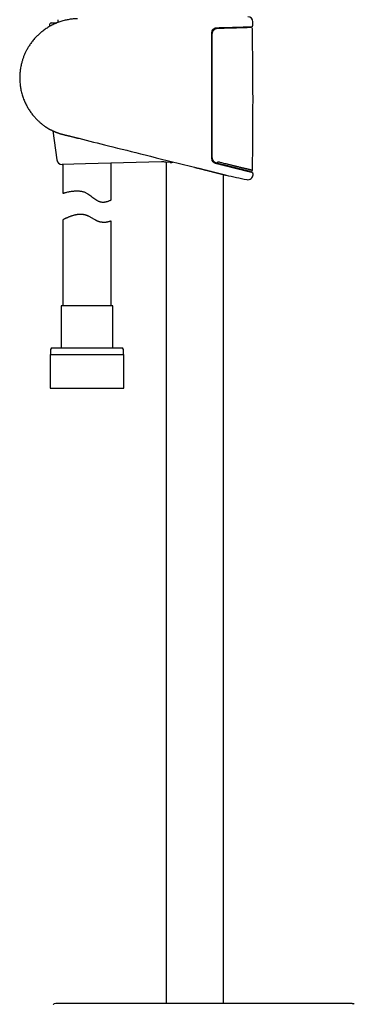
# Model space of a CAD drawing. Header units: millimetres. Extents: x 8 to 795, y 12 to 1770.
# Tile 60 of 136: x 90 to 194, y 1139 to 1445. Entities that reach past the tile are written whole.
import ezdxf

# ---------------------------------------------------------------- set-up
doc = ezdxf.new("R2010")
doc.units = ezdxf.units.MM

msp = doc.modelspace()

# ---------------------------------------------------------------- linework, layer by layer
at = {"color": 7, "linetype": 'Continuous', "lineweight": 30}
for p, q in [((102.05, 1444.65), (102.05, 1443.74)), ((99.52, 1443.13), (99.55, 1442.55)), ((100.02, 1443.65), (101.81, 1443.65)), ((153.55, 1442.06), (153.55, 1442.2)), ((162.68, 1442.98), (162.66, 1444)), ((149.85, 1415.27), (150.05, 1415.29)), ((150.05, 1413.28), (149.85, 1413.25)), ((100.51, 1410.14), (101.78, 1401.07)), ((150.05, 1406.22), (149.85, 1406.19)), ((110.65, 1399.87), (103.4, 1399.69)), ((103.65, 1399.69), (103.65, 1390.7)), ((134.31, 1400.46), (110.65, 1399.87)), ((118.65, 1388.67), (118.65, 1400.07)), ((136.95, 1400.25), (135.7, 1400.39)), ((135.75, 1400.39), (135.75, 1138.91)), ((153.55, 1138.91), (153.55, 1396.54)), ((103.65, 1382.45), (103.65, 1355.77)), ((118.65, 1355.77), (118.65, 1382.08)), ((103.1, 1355.77), (103.1, 1342.65)), ((119.2, 1355.77), (103.1, 1355.77)), ((119.2, 1342.65), (119.2, 1355.77)), ((99.67, 1340.65), (99.67, 1330.15)), ((99.67, 1340.65), (122.62, 1340.65)), ((99.85, 1342.15), (99.85, 1340.65)), ((100.35, 1342.65), (121.95, 1342.65)), ((122.45, 1340.65), (122.45, 1342.15)), ((122.62, 1330.15), (122.62, 1340.65)), ((99.67, 1330.15), (122.62, 1330.15)), ((193.08, 1138.91), (192.85, 1138.91)), ((193.2, 1138.91), (193.08, 1138.91))]:
    msp.add_line(p, q, dxfattribs=at)
at = {"color": 7, "linetype": 'Continuous', "lineweight": 30, "flags": 128}
for points in [[(151.44, 1400.05), (151.47, 1400.05), (151.5, 1400.06), (151.52, 1400.08), (151.55, 1400.1), (151.58, 1400.14), (151.61, 1400.18), (151.64, 1400.23), (151.67, 1400.28), (151.69, 1400.34), (151.72, 1400.4), (151.74, 1400.46), (151.75, 1400.53)], [(162.69, 1396.49), (162.69, 1396.52), (162.69, 1396.54), (162.69, 1396.57), (162.69, 1396.59), (162.69, 1396.62), (162.69, 1396.64), (162.69, 1396.67), (162.69, 1396.69)], [(103.65, 1390.7), (103.66, 1390.71), (103.7, 1390.72), (103.75, 1390.73), (103.82, 1390.75), (103.91, 1390.78), (104.05, 1390.82), (104.21, 1390.86), (104.36, 1390.9), (104.53, 1390.95), (104.72, 1390.99), (104.92, 1391.04), (105.19, 1391.11), (105.48, 1391.17), (105.74, 1391.22), (106.02, 1391.28), (106.31, 1391.32), (106.62, 1391.37), (107.01, 1391.41), (107.22, 1391.43), (107.42, 1391.45), (107.78, 1391.46), (108.16, 1391.46), (108.56, 1391.44), (108.76, 1391.42), (108.97, 1391.4), (109.18, 1391.37), (109.39, 1391.33), (109.6, 1391.29), (109.81, 1391.24), (110.02, 1391.18), (110.22, 1391.11), (110.43, 1391.04), (110.63, 1390.95), (110.83, 1390.86), (111.03, 1390.76), (111.22, 1390.66), (111.42, 1390.54), (111.73, 1390.33), (112.04, 1390.11), (112.35, 1389.88), (112.65, 1389.65), (112.95, 1389.42), (113.25, 1389.18), (113.56, 1388.96), (113.86, 1388.74), (114.17, 1388.55), (114.32, 1388.46), (114.48, 1388.38), (114.64, 1388.3), (114.8, 1388.23), (114.96, 1388.17), (115.12, 1388.12), (115.28, 1388.07), (115.44, 1388.04), (115.59, 1388.01), (115.75, 1387.99), (115.9, 1387.98), (116.05, 1387.97), (116.34, 1387.97), (116.53, 1387.99), (116.72, 1388.01), (116.9, 1388.04), (117.07, 1388.07), (117.23, 1388.11), (117.39, 1388.15), (117.53, 1388.19), (117.67, 1388.24), (117.81, 1388.29), (117.93, 1388.34), (118.13, 1388.42), (118.22, 1388.45), (118.3, 1388.49), (118.4, 1388.54), (118.48, 1388.58), (118.55, 1388.62), (118.61, 1388.64), (118.64, 1388.66), (118.65, 1388.67), (118.65, 1388.67)]]:
    msp.add_lwpolyline(points, dxfattribs=at)
at = {"color": 7, "linetype": 'Continuous', "lineweight": 30}
for centre, radius, start, end in [((161.06, 1443.97), 1.6, 1.1109, 90.0371), ((100.02, 1443.15), 0.5, 90, 182.4813), ((162, 1441.82), 0.5, 1.0123, 90), ((162.18, 1442.97), 0.5, 272.2396, 1.0644), ((-1097.25, 1419.57), 1259.94, 359.01469, 1.01227), ((98.95, 1411.53), 0.5, 237.1611, 238.5269), ((103.36, 1401.29), 1.6, 187.9486, 271.4231), ((134.56, 1390.46), 10, 83.4619, 91.4231), ((154.42, 1396.84), 0.5, 256.0111, 257.1897), ((243.55, 1793.73), 407.28, 257.3436, 258.2718), ((161.09, 1396.52), 1.6, 258.2715, 358.952), ((162.01, 1397.91), 0.5, 257.9605, 359.0694), ((162.19, 1396.7), 0.5, 358.9676, 76.0038), ((100.35, 1342.15), 0.5, 90, 180), ((121.95, 1342.15), 0.5, 0, 90), ((101.85, 1134.91), 4, 89.8045, 102.4462), ((193.76, 1138.04), 0.8, 61.931, 77.5508)]:
    msp.add_arc(centre, radius, start, end, dxfattribs=at)
for points, knots in [([(108.24, 1444.96), (108.21, 1444.96), (107.96, 1444.96), (107.49, 1444.94), (106.84, 1444.89), (106.2, 1444.81), (105.58, 1444.72), (104.96, 1444.6), (104.33, 1444.46), (103.68, 1444.29), (103.01, 1444.09), (102.37, 1443.87), (101.74, 1443.63), (101.13, 1443.37), (100.52, 1443.08), (99.91, 1442.77), (99.31, 1442.42), (98.73, 1442.07), (98.17, 1441.7), (97.64, 1441.32), (97.15, 1440.93), (96.69, 1440.55), (96.26, 1440.17), (95.85, 1439.79), (95.46, 1439.4), (95.06, 1438.98), (94.66, 1438.52), (94.25, 1438.03), (93.87, 1437.54), (93.53, 1437.05), (93.21, 1436.58), (92.92, 1436.12), (92.65, 1435.66), (92.41, 1435.22), (92.18, 1434.78), (91.96, 1434.33), (91.76, 1433.87), (91.56, 1433.4), (91.39, 1432.94), (91.22, 1432.47), (91.07, 1432), (90.93, 1431.52), (90.78, 1430.98), (90.65, 1430.39), (90.52, 1429.74), (90.42, 1429.08), (90.34, 1428.42), (90.28, 1427.76), (90.25, 1427.09), (90.25, 1426.43), (90.26, 1425.76), (90.31, 1425.1), (90.37, 1424.43), (90.46, 1423.78), (90.58, 1423.09), (90.72, 1422.4), (90.9, 1421.69), (91.11, 1421), (91.34, 1420.33), (91.59, 1419.68), (91.85, 1419.07), (92.12, 1418.48), (92.41, 1417.92), (92.71, 1417.38), (93.02, 1416.86), (93.35, 1416.35), (93.69, 1415.85), (94.06, 1415.36), (94.43, 1414.89), (94.81, 1414.45), (95.2, 1414.02), (95.55, 1413.65), (95.87, 1413.34), (96.16, 1413.06), (96.47, 1412.78), (96.81, 1412.49), (97.17, 1412.19), (97.55, 1411.89), (97.96, 1411.59), (98.34, 1411.33), (98.58, 1411.17), (98.68, 1411.11)], [0, 0, 0, 0, 0.002026, 0.016101, 0.029989, 0.04369, 0.057205, 0.070534, 0.083676, 0.098772, 0.113614, 0.128203, 0.142537, 0.156618, 0.170447, 0.185634, 0.200503, 0.215054, 0.229287, 0.243201, 0.256797, 0.269324, 0.281569, 0.293531, 0.30521, 0.316607, 0.330703, 0.344342, 0.357522, 0.370244, 0.382508, 0.394106, 0.405262, 0.415975, 0.426247, 0.437383, 0.448056, 0.458687, 0.469319, 0.479953, 0.490588, 0.501224, 0.511862, 0.526046, 0.540231, 0.554418, 0.568607, 0.582798, 0.596992, 0.611189, 0.625388, 0.63959, 0.653793, 0.667998, 0.682205, 0.697997, 0.713553, 0.728872, 0.743955, 0.758801, 0.773411, 0.78697, 0.800317, 0.813454, 0.826379, 0.839094, 0.852348, 0.865366, 0.878147, 0.890692, 0.903, 0.915071, 0.923204, 0.931766, 0.940784, 0.950256, 0.960185, 0.970568, 0.981407, 0.992676, 1, 1, 1, 1]), ([(150, 1441.2), (149.99, 1441.19), (149.97, 1441.14), (149.93, 1441.05), (149.9, 1440.93), (149.87, 1440.8), (149.85, 1440.66), (149.85, 1440.57), (149.85, 1440.53)], [0, 0, 0, 0, 0.0477, 0.241432, 0.428223, 0.61501, 0.807507, 1, 1, 1, 1]), ([(150, 1441.21), (150.01, 1441.24), (150.04, 1441.3), (150.1, 1441.39), (150.16, 1441.48), (150.23, 1441.57), (150.3, 1441.65), (150.37, 1441.72), (150.45, 1441.79), (150.54, 1441.86), (150.63, 1441.92), (150.72, 1441.97), (150.82, 1442.02), (150.92, 1442.06), (151.03, 1442.1), (151.13, 1442.12), (151.24, 1442.14), (151.35, 1442.16), (151.42, 1442.16), (151.45, 1442.16)], [0, 0, 0, 0, 0.05155, 0.108209, 0.165283, 0.222522, 0.27962, 0.336272, 0.392896, 0.451114, 0.51013, 0.570019, 0.630594, 0.691641, 0.752926, 0.814203, 0.875597, 0.938124, 1, 1, 1, 1]), ([(150.05, 1440.2), (150.05, 1440.28), (150.06, 1440.42), (150.1, 1440.62), (150.15, 1440.81), (150.22, 1440.97), (150.29, 1441.11), (150.38, 1441.25), (150.49, 1441.4), (150.64, 1441.55), (150.8, 1441.68), (150.97, 1441.79), (151.15, 1441.88), (151.33, 1441.95), (151.51, 1441.99), (151.68, 1442.02), (151.79, 1442.02), (151.85, 1442.02)], [0, 0, 0, 0, 0.0814222, 0.1467518, 0.2122731, 0.2776092, 0.327392, 0.3771756, 0.45059, 0.5242561, 0.5976849, 0.6700595, 0.7426568, 0.8150432, 0.8766517, 0.9383881, 1, 1, 1, 1]), ([(151.45, 1442.16), (151.46, 1442.16), (151.58, 1442.16), (151.81, 1442.17), (152.14, 1442.17), (152.47, 1442.18), (152.8, 1442.19), (153.12, 1442.19), (153.44, 1442.2), (153.75, 1442.21), (154.06, 1442.22), (154.37, 1442.22), (154.67, 1442.23), (154.97, 1442.24), (155.26, 1442.24), (155.55, 1442.25), (155.84, 1442.26), (156.12, 1442.27), (156.39, 1442.28), (156.66, 1442.28), (156.92, 1442.29), (157.18, 1442.3), (157.44, 1442.31), (157.69, 1442.31), (157.93, 1442.32), (158.17, 1442.33), (158.4, 1442.34), (158.62, 1442.34), (158.84, 1442.35), (159.05, 1442.36), (159.26, 1442.36), (159.46, 1442.37), (159.65, 1442.38), (159.84, 1442.38), (160.02, 1442.39), (160.19, 1442.4), (160.36, 1442.4), (160.52, 1442.41), (160.67, 1442.41), (160.82, 1442.42), (160.96, 1442.42), (161.09, 1442.43), (161.21, 1442.43), (161.33, 1442.44), (161.44, 1442.44), (161.54, 1442.45), (161.64, 1442.45), (161.73, 1442.45), (161.81, 1442.46), (161.88, 1442.46), (161.95, 1442.46), (162, 1442.46), (162.06, 1442.47), (162.1, 1442.47), (162.14, 1442.47), (162.16, 1442.47), (162.18, 1442.47), (162.2, 1442.47), (162.2, 1442.47), (162.2, 1442.47), (162.2, 1442.47)], [0, 0, 0, 0, 0.000931, 0.018812, 0.036654, 0.054434, 0.072128, 0.089724, 0.107546, 0.12534, 0.143108, 0.16086, 0.17861, 0.196367, 0.21414, 0.231941, 0.249781, 0.267656, 0.28538, 0.30313, 0.320915, 0.338724, 0.356545, 0.374364, 0.392167, 0.409942, 0.427676, 0.445377, 0.463098, 0.480866, 0.498672, 0.516504, 0.534348, 0.552191, 0.570018, 0.587817, 0.605576, 0.623276, 0.640992, 0.658772, 0.67652, 0.694249, 0.71197, 0.729694, 0.74743, 0.765187, 0.782977, 0.800814, 0.818513, 0.836216, 0.853996, 0.871829, 0.889692, 0.907559, 0.925399, 0.943183, 0.960882, 0.978449, 0.992312, 1, 1, 1, 1]), ([(151.85, 1442.02), (152.06, 1442.03), (152.49, 1442.04), (153.12, 1442.05), (153.73, 1442.06), (154.33, 1442.08), (154.93, 1442.09), (155.51, 1442.11), (156.07, 1442.12), (156.6, 1442.14), (157.12, 1442.15), (157.61, 1442.17), (158.08, 1442.18), (158.53, 1442.2), (158.96, 1442.21), (159.37, 1442.22), (159.75, 1442.24), (160.09, 1442.25), (160.41, 1442.26), (160.7, 1442.27), (160.96, 1442.28), (161.2, 1442.29), (161.4, 1442.3), (161.58, 1442.3), (161.73, 1442.31), (161.84, 1442.31), (161.92, 1442.32), (161.97, 1442.32), (162, 1442.32), (162, 1442.32), (162, 1442.32)], [0, 0, 0, 0, 0.035795, 0.07162, 0.107445, 0.14324, 0.180042, 0.216878, 0.253713, 0.290516, 0.326869, 0.363254, 0.399639, 0.435992, 0.4734, 0.510842, 0.548284, 0.585692, 0.622054, 0.658448, 0.694842, 0.731204, 0.768622, 0.806073, 0.843525, 0.880942, 0.910698, 0.940471, 0.970244, 1, 1, 1, 1]), ([(153.55, 1442.06), (153.61, 1442.06), (153.87, 1442.07), (154.33, 1442.08), (154.93, 1442.09), (155.51, 1442.11), (156.07, 1442.12), (156.6, 1442.14), (157.12, 1442.15), (157.61, 1442.17), (158.08, 1442.18), (158.53, 1442.2), (158.96, 1442.21), (159.37, 1442.22), (159.75, 1442.24), (160.09, 1442.25), (160.41, 1442.26), (160.7, 1442.27), (160.96, 1442.28), (161.2, 1442.29), (161.4, 1442.3), (161.58, 1442.3), (161.73, 1442.31), (161.84, 1442.31), (161.92, 1442.32), (161.97, 1442.32), (162, 1442.32), (162, 1442.32), (162, 1442.32)], [0, 0, 0, 0, 0.011521, 0.051163, 0.091921, 0.132715, 0.173509, 0.214267, 0.254528, 0.294822, 0.335117, 0.375378, 0.416806, 0.458272, 0.499738, 0.541166, 0.581436, 0.621741, 0.662046, 0.702317, 0.743755, 0.785232, 0.826708, 0.868147, 0.9011, 0.934073, 0.967046, 1, 1, 1, 1]), ([(149.85, 1440.53), (149.85, 1439.13), (149.85, 1436.28), (149.85, 1431.99), (149.85, 1427.64), (149.85, 1423.3), (149.85, 1418.96), (149.85, 1414.61), (149.85, 1410.27), (149.85, 1405.92), (149.85, 1403.03), (149.85, 1401.58)], [0, 0, 0, 0, 0.107823, 0.219331, 0.330839, 0.442352, 0.553866, 0.665397, 0.776927, 0.888464, 1, 1, 1, 1]), ([(150.05, 1401.82), (150.05, 1403.21), (150.05, 1406.02), (150.05, 1410.26), (150.05, 1414.54), (150.05, 1418.82), (150.05, 1423.09), (150.05, 1427.37), (150.05, 1431.65), (150.05, 1435.93), (150.05, 1438.78), (150.05, 1440.2)], [0, 0, 0, 0, 0.108506, 0.219928, 0.33135, 0.442778, 0.554206, 0.665652, 0.777097, 0.888549, 1, 1, 1, 1]), ([(98.69, 1411.1), (98.69, 1411.1), (98.69, 1411.1), (98.7, 1411.1), (98.71, 1411.09), (98.73, 1411.08), (98.75, 1411.06), (98.78, 1411.04), (98.82, 1411.02), (98.87, 1410.99), (98.92, 1410.96), (98.98, 1410.93), (99.05, 1410.89), (99.12, 1410.85), (99.2, 1410.81), (99.28, 1410.76), (99.38, 1410.71), (99.48, 1410.65), (99.58, 1410.6), (99.7, 1410.54), (99.82, 1410.47), (99.95, 1410.41), (100.08, 1410.34), (100.22, 1410.27), (100.37, 1410.2), (100.53, 1410.13), (100.69, 1410.05), (100.86, 1409.98), (101.03, 1409.9), (101.21, 1409.83), (101.4, 1409.75), (101.59, 1409.67), (101.79, 1409.6), (102, 1409.52), (102.21, 1409.44), (102.42, 1409.37), (102.64, 1409.3), (102.86, 1409.23), (103.09, 1409.16), (103.31, 1409.09), (103.55, 1409.03), (103.79, 1408.96), (104.04, 1408.9), (104.29, 1408.84), (104.54, 1408.78), (104.8, 1408.72), (105.06, 1408.65), (105.32, 1408.59), (105.56, 1408.54), (105.81, 1408.48), (106.07, 1408.41), (106.34, 1408.35), (106.6, 1408.28), (106.87, 1408.22), (107.14, 1408.15), (107.41, 1408.09), (107.68, 1408.02), (107.95, 1407.95), (108.22, 1407.88), (108.44, 1407.83), (108.57, 1407.8), (108.6, 1407.79)], [0, 0, 0, 0, 0.00845, 0.020922, 0.036914, 0.052868, 0.068833, 0.08483, 0.100882, 0.117011, 0.13324, 0.149591, 0.166084, 0.182096, 0.19841, 0.21492, 0.231603, 0.248438, 0.265405, 0.282483, 0.299649, 0.316883, 0.334015, 0.351495, 0.369125, 0.386878, 0.404725, 0.422632, 0.440568, 0.458489, 0.47636, 0.494239, 0.512308, 0.530398, 0.548486, 0.566546, 0.58456, 0.602509, 0.620376, 0.638172, 0.655055, 0.673303, 0.691617, 0.709965, 0.728291, 0.746554, 0.764716, 0.782746, 0.798843, 0.815868, 0.833469, 0.851122, 0.868815, 0.886534, 0.904265, 0.921992, 0.939697, 0.957376, 0.975011, 0.992699, 1, 1, 1, 1]), ([(108.6, 1407.79), (111.66, 1407.02), (118.52, 1405.3), (129.94, 1402.44), (138.86, 1400.21), (143.97, 1398.93), (144.53, 1398.79)], [0, 0, 0, 0, 0.255324, 0.572861, 0.9536, 1, 1, 1, 1]), ([(149.85, 1401.58), (149.85, 1401.54), (149.85, 1401.46), (149.86, 1401.35), (149.89, 1401.23), (149.92, 1401.11), (149.95, 1401.02), (149.97, 1400.96), (149.98, 1400.95)], [0, 0, 0, 0, 0.178555, 0.357113, 0.539914, 0.722718, 0.939835, 1, 1, 1, 1]), ([(151.44, 1400.05), (151.36, 1400.07), (151.22, 1400.11), (151.01, 1400.21), (150.82, 1400.33), (150.64, 1400.47), (150.48, 1400.64), (150.35, 1400.81), (150.25, 1400.99), (150.17, 1401.17), (150.1, 1401.37), (150.06, 1401.59), (150.05, 1401.74), (150.05, 1401.82)], [0, 0, 0, 0, 0.098781, 0.19324, 0.288046, 0.382483, 0.476758, 0.571026, 0.65049, 0.730188, 0.809642, 0.904823, 1, 1, 1, 1]), ([(136.95, 1400.25), (136.98, 1400.25), (137.04, 1400.24), (137.14, 1400.24), (137.23, 1400.25), (137.33, 1400.26), (137.42, 1400.29), (137.52, 1400.32), (137.62, 1400.35), (137.71, 1400.4), (137.78, 1400.44), (137.82, 1400.46), (137.83, 1400.47)], [0, 0, 0, 0, 0.101453, 0.205172, 0.309701, 0.415246, 0.521984, 0.630045, 0.739501, 0.850351, 0.962511, 1, 1, 1, 1]), ([(144.53, 1398.79), (144.59, 1398.78), (144.74, 1398.74), (144.94, 1398.69), (145.08, 1398.66), (145.13, 1398.64)], [0, 0, 0, 0, 0.29493, 0.751481, 1, 1, 1, 1]), ([(145.13, 1398.64), (145.18, 1398.63), (145.33, 1398.59), (145.57, 1398.53), (145.84, 1398.46), (146.11, 1398.4), (146.38, 1398.33), (146.65, 1398.26), (146.91, 1398.2), (147.17, 1398.13), (147.43, 1398.07), (147.69, 1398), (147.95, 1397.94), (148.21, 1397.87), (148.46, 1397.81), (148.71, 1397.75), (148.96, 1397.69), (149.2, 1397.62), (149.44, 1397.56), (149.67, 1397.51), (149.9, 1397.45), (150.12, 1397.39), (150.34, 1397.34), (150.56, 1397.28), (150.77, 1397.23), (150.98, 1397.18), (151.18, 1397.13), (151.38, 1397.08), (151.57, 1397.03), (151.75, 1396.99), (151.93, 1396.94), (152.11, 1396.9), (152.27, 1396.86), (152.44, 1396.82), (152.59, 1396.78), (152.74, 1396.74), (152.88, 1396.7), (153.02, 1396.67), (153.15, 1396.64), (153.28, 1396.61), (153.39, 1396.58), (153.51, 1396.55), (153.61, 1396.52), (153.7, 1396.5), (153.79, 1396.48), (153.88, 1396.46), (153.95, 1396.44), (154.02, 1396.42), (154.08, 1396.41), (154.13, 1396.39), (154.18, 1396.38), (154.22, 1396.37), (154.25, 1396.36), (154.28, 1396.36), (154.29, 1396.35), (154.3, 1396.35), (154.3, 1396.35), (154.3, 1396.35)], [0, 0, 0, 0, 0.012011, 0.030912, 0.049753, 0.068492, 0.087109, 0.105701, 0.124339, 0.143032, 0.161768, 0.180537, 0.199328, 0.21813, 0.23693, 0.255714, 0.274472, 0.293194, 0.311868, 0.330485, 0.349036, 0.367513, 0.385909, 0.404264, 0.42266, 0.441148, 0.459687, 0.478233, 0.496732, 0.515142, 0.533424, 0.551553, 0.569835, 0.588135, 0.606377, 0.624585, 0.642779, 0.660983, 0.679211, 0.697475, 0.715674, 0.733774, 0.751824, 0.769843, 0.787845, 0.80585, 0.823868, 0.841916, 0.860022, 0.877931, 0.8959, 0.91395, 0.932042, 0.950135, 0.968179, 0.986136, 1, 1, 1, 1]), ([(151.09, 1399.99), (151.09, 1400), (151.04, 1400), (150.97, 1400.03), (150.87, 1400.07), (150.77, 1400.11), (150.67, 1400.16), (150.58, 1400.22), (150.49, 1400.29), (150.4, 1400.36), (150.32, 1400.43), (150.25, 1400.51), (150.18, 1400.6), (150.12, 1400.69), (150.06, 1400.78), (150.01, 1400.87), (149.99, 1400.93), (149.98, 1400.95)], [0, 0, 0, 0, 0.011803, 0.0877, 0.162783, 0.237105, 0.310555, 0.383935, 0.456914, 0.529244, 0.600713, 0.67116, 0.740621, 0.80965, 0.878842, 0.948129, 1, 1, 1, 1]), ([(162.31, 1397.19), (162.31, 1397.19), (162.31, 1397.19), (162.31, 1397.19), (162.29, 1397.19), (162.27, 1397.2), (162.24, 1397.21), (162.2, 1397.22), (162.16, 1397.23), (162.1, 1397.24), (162.04, 1397.25), (161.98, 1397.27), (161.9, 1397.29), (161.82, 1397.31), (161.74, 1397.33), (161.64, 1397.35), (161.54, 1397.38), (161.43, 1397.41), (161.31, 1397.44), (161.19, 1397.47), (161.06, 1397.5), (160.92, 1397.53), (160.78, 1397.57), (160.62, 1397.61), (160.47, 1397.65), (160.3, 1397.69), (160.13, 1397.73), (159.95, 1397.78), (159.77, 1397.82), (159.57, 1397.87), (159.38, 1397.92), (159.18, 1397.97), (158.97, 1398.02), (158.75, 1398.08), (158.53, 1398.13), (158.3, 1398.19), (158.07, 1398.25), (157.83, 1398.31), (157.59, 1398.37), (157.34, 1398.43), (157.08, 1398.49), (156.82, 1398.56), (156.55, 1398.63), (156.28, 1398.69), (156, 1398.76), (155.72, 1398.83), (155.43, 1398.91), (155.14, 1398.98), (154.85, 1399.05), (154.55, 1399.13), (154.24, 1399.2), (153.94, 1399.28), (153.62, 1399.36), (153.31, 1399.44), (152.99, 1399.52), (152.66, 1399.6), (152.34, 1399.68), (152.01, 1399.76), (151.67, 1399.85), (151.37, 1399.93), (151.17, 1399.97), (151.09, 1399.99)], [0, 0, 0, 0, 0.008856, 0.025736, 0.042647, 0.059579, 0.076527, 0.093486, 0.110449, 0.127409, 0.14436, 0.161297, 0.178186, 0.195137, 0.212067, 0.228982, 0.245894, 0.262813, 0.279748, 0.296711, 0.313713, 0.330768, 0.347756, 0.36472, 0.381777, 0.398901, 0.416067, 0.433248, 0.450412, 0.467529, 0.484574, 0.501529, 0.518681, 0.535847, 0.553007, 0.570172, 0.587349, 0.60455, 0.621785, 0.639067, 0.656407, 0.673639, 0.690886, 0.708222, 0.725623, 0.743063, 0.760515, 0.777947, 0.795328, 0.812633, 0.829913, 0.847396, 0.864865, 0.882331, 0.899802, 0.917289, 0.9348, 0.952349, 0.969945, 0.987576, 1, 1, 1, 1]), ([(161.83, 1397.44), (161.84, 1397.44), (161.88, 1397.43), (161.91, 1397.42), (161.92, 1397.42), (161.89, 1397.43), (161.84, 1397.44), (161.76, 1397.46), (161.66, 1397.49), (161.54, 1397.52), (161.41, 1397.55), (161.25, 1397.59), (161.07, 1397.63), (160.87, 1397.68), (160.65, 1397.74), (160.4, 1397.8), (160.1, 1397.88), (159.76, 1397.96), (159.39, 1398.06), (159.01, 1398.15), (158.64, 1398.24), (158.28, 1398.33), (157.9, 1398.43), (157.5, 1398.53), (157.05, 1398.64), (156.56, 1398.76), (156, 1398.9), (155.43, 1399.05), (154.87, 1399.19), (154.33, 1399.32), (153.82, 1399.45), (153.29, 1399.58), (152.75, 1399.72), (152.26, 1399.84), (151.82, 1399.95), (151.57, 1400.02), (151.44, 1400.05)], [0, 0, 0, 0, 0.021872, 0.053696, 0.086443, 0.11922, 0.151998, 0.184745, 0.212091, 0.239455, 0.266818, 0.294164, 0.322082, 0.350018, 0.377954, 0.405872, 0.439605, 0.47337, 0.507136, 0.54087, 0.568693, 0.596542, 0.624399, 0.652248, 0.680072, 0.714625, 0.749211, 0.783797, 0.818351, 0.846839, 0.875354, 0.903877, 0.932392, 0.960881, 0.98044, 1, 1, 1, 1]), ([(151.75, 1400.53), (151.88, 1400.5), (152.15, 1400.43), (152.64, 1400.31), (153.22, 1400.17), (153.88, 1400.01), (154.43, 1399.87), (154.86, 1399.77), (155.17, 1399.69), (155.49, 1399.62), (155.8, 1399.54), (156.1, 1399.47), (156.4, 1399.39), (156.7, 1399.32), (156.99, 1399.25), (157.27, 1399.18), (157.64, 1399.09), (158.07, 1398.99), (158.55, 1398.87), (159.02, 1398.75), (159.39, 1398.66), (159.67, 1398.6), (159.88, 1398.55), (160.08, 1398.5), (160.27, 1398.45), (160.46, 1398.4), (160.64, 1398.36), (160.81, 1398.32), (160.98, 1398.28), (161.15, 1398.23), (161.33, 1398.19), (161.49, 1398.15), (161.65, 1398.11), (161.82, 1398.07), (161.97, 1398.04), (162.09, 1398.01), (162.19, 1397.98), (162.27, 1397.96), (162.35, 1397.94), (162.43, 1397.93), (162.48, 1397.91), (162.51, 1397.9), (162.52, 1397.9), (162.51, 1397.9), (162.51, 1397.9)], [0, 0, 0, 0, 0.020874, 0.041759, 0.078545, 0.115517, 0.152556, 0.171276, 0.189996, 0.208752, 0.227507, 0.246467, 0.265427, 0.284424, 0.303421, 0.322514, 0.341617, 0.37755, 0.413667, 0.449849, 0.486427, 0.504751, 0.523076, 0.541603, 0.56013, 0.578693, 0.597256, 0.615914, 0.634581, 0.656515, 0.678449, 0.700444, 0.722439, 0.751962, 0.781522, 0.803842, 0.826163, 0.848549, 0.870936, 0.902898, 0.934861, 0.96702, 0.999179, 1, 1, 1, 1]), ([(118.65, 1382.08), (118.65, 1382.08), (118.64, 1382.08), (118.61, 1382.07), (118.55, 1382.05), (118.46, 1382.02), (118.36, 1381.98), (118.25, 1381.95), (118.12, 1381.91), (117.96, 1381.87), (117.76, 1381.81), (117.53, 1381.76), (117.3, 1381.72), (117.09, 1381.69), (116.93, 1381.67), (116.77, 1381.66), (116.61, 1381.65), (116.44, 1381.64), (116.27, 1381.64), (116.09, 1381.65), (115.9, 1381.67), (115.72, 1381.69), (115.55, 1381.71), (115.38, 1381.74), (115.21, 1381.78), (115.04, 1381.83), (114.87, 1381.88), (114.69, 1381.94), (114.52, 1382.01), (114.32, 1382.1), (114.11, 1382.2), (113.89, 1382.31), (113.63, 1382.45), (113.3, 1382.64), (112.91, 1382.87), (112.55, 1383.08), (112.2, 1383.28), (111.86, 1383.46), (111.54, 1383.62), (111.27, 1383.73), (111.07, 1383.81), (110.86, 1383.88), (110.65, 1383.94), (110.44, 1383.99), (110.23, 1384.04), (110.02, 1384.07), (109.8, 1384.1), (109.59, 1384.12), (109.37, 1384.13), (109.16, 1384.14), (108.94, 1384.13), (108.71, 1384.12), (108.47, 1384.1), (108.24, 1384.08), (108.01, 1384.05), (107.78, 1384.01), (107.56, 1383.96), (107.34, 1383.91), (107.11, 1383.86), (106.82, 1383.78), (106.48, 1383.67), (106.11, 1383.55), (105.77, 1383.42), (105.48, 1383.3), (105.24, 1383.2), (105.05, 1383.12), (104.87, 1383.04), (104.7, 1382.96), (104.54, 1382.89), (104.39, 1382.82), (104.26, 1382.75), (104.13, 1382.69), (104.02, 1382.64), (103.92, 1382.58), (103.81, 1382.53), (103.74, 1382.49), (103.7, 1382.47), (103.68, 1382.46), (103.66, 1382.45), (103.65, 1382.45), (103.65, 1382.45), (103.65, 1382.45)], [0, 0, 0, 0, 0.012541, 0.031526, 0.050591, 0.069901, 0.089292, 0.102339, 0.11488, 0.133843, 0.152876, 0.172126, 0.191451, 0.204444, 0.21433, 0.224216, 0.234153, 0.24409, 0.254148, 0.264205, 0.274338, 0.284471, 0.292862, 0.301253, 0.309704, 0.318156, 0.326743, 0.33533, 0.343986, 0.352643, 0.365305, 0.374889, 0.384474, 0.403721, 0.423152, 0.442627, 0.45569, 0.473384, 0.49114, 0.500118, 0.509095, 0.51815, 0.527205, 0.536079, 0.544953, 0.553908, 0.562864, 0.571982, 0.5811, 0.590293, 0.599486, 0.609798, 0.620109, 0.630502, 0.640895, 0.651432, 0.66197, 0.672569, 0.683168, 0.696514, 0.716708, 0.736984, 0.757502, 0.778099, 0.79195, 0.805389, 0.818875, 0.832385, 0.846076, 0.859794, 0.873702, 0.88764, 0.901639, 0.914467, 0.933908, 0.953442, 0.963358, 0.973273, 0.983241, 0.993208, 1, 1, 1, 1]), ([(100.61, 1138.62), (100.64, 1138.65), (100.71, 1138.7), (100.81, 1138.76), (100.9, 1138.8), (100.96, 1138.81), (100.99, 1138.82)], [0, 0, 0, 0, 0.294744, 0.597192, 0.797418, 1, 1, 1, 1]), ([(103.04, 1138.91), (103.03, 1138.91), (103.02, 1138.91), (102.99, 1138.91), (102.96, 1138.91), (102.94, 1138.91), (102.91, 1138.91), (102.89, 1138.91), (102.87, 1138.91), (102.84, 1138.91), (102.82, 1138.91), (102.8, 1138.91), (102.78, 1138.91), (102.76, 1138.91), (102.74, 1138.91), (102.72, 1138.91), (102.7, 1138.91), (102.68, 1138.91), (102.67, 1138.91), (102.65, 1138.91), (102.64, 1138.91), (102.63, 1138.91), (102.61, 1138.91), (102.6, 1138.91), (102.59, 1138.91), (102.58, 1138.91), (102.57, 1138.91), (102.55, 1138.91), (102.52, 1138.91), (102.48, 1138.91), (102.44, 1138.91), (102.41, 1138.91), (102.37, 1138.91), (102.33, 1138.91), (102.3, 1138.91), (102.26, 1138.91), (102.23, 1138.91), (102.2, 1138.91), (102.18, 1138.91), (102.15, 1138.91), (102.13, 1138.91), (102.11, 1138.91), (102.09, 1138.91), (102.08, 1138.91), (102.07, 1138.91), (102.06, 1138.91), (102.05, 1138.91), (102.04, 1138.91), (102.04, 1138.91), (102.03, 1138.91), (102.03, 1138.91), (102.02, 1138.91), (102.02, 1138.91), (102.01, 1138.91), (102.01, 1138.91), (102, 1138.91), (101.99, 1138.91), (101.99, 1138.91), (101.98, 1138.91), (101.97, 1138.91), (101.97, 1138.91), (101.96, 1138.91), (101.96, 1138.91), (101.95, 1138.91), (101.94, 1138.91), (101.94, 1138.91), (101.93, 1138.91), (101.93, 1138.91), (101.92, 1138.91), (101.91, 1138.91), (101.91, 1138.91), (101.9, 1138.91), (101.9, 1138.91), (101.89, 1138.91), (101.89, 1138.91), (101.88, 1138.91), (101.88, 1138.91), (101.88, 1138.91), (101.87, 1138.91), (101.87, 1138.91), (101.87, 1138.91), (101.87, 1138.91), (101.86, 1138.91), (101.86, 1138.91), (101.86, 1138.91), (101.86, 1138.91)], [0, 0, 0, 0, 0.012032, 0.023795, 0.03529, 0.046517, 0.057476, 0.068166, 0.078589, 0.089743, 0.100573, 0.111079, 0.12126, 0.131116, 0.140648, 0.149855, 0.158738, 0.167296, 0.17553, 0.1833, 0.190758, 0.197903, 0.204734, 0.211368, 0.217678, 0.223663, 0.22937, 0.235055, 0.25755, 0.277853, 0.298363, 0.32192, 0.345743, 0.369651, 0.3933, 0.41779, 0.441987, 0.465892, 0.485017, 0.503838, 0.522347, 0.540543, 0.558426, 0.575997, 0.584541, 0.593009, 0.601408, 0.606526, 0.611913, 0.617569, 0.623493, 0.629816, 0.636418, 0.6433, 0.650463, 0.657905, 0.665627, 0.673629, 0.681892, 0.690434, 0.699255, 0.708354, 0.717732, 0.727214, 0.736964, 0.746984, 0.757272, 0.768048, 0.779103, 0.790438, 0.802053, 0.813948, 0.826123, 0.838578, 0.851313, 0.864327, 0.877622, 0.891197, 0.905051, 0.919186, 0.9336, 0.949779, 0.966297, 0.983154, 1, 1, 1, 1]), ([(113.18, 1138.91), (113.02, 1138.91), (112.72, 1138.91), (112.28, 1138.91), (111.86, 1138.91), (111.46, 1138.91), (111.08, 1138.91), (110.71, 1138.91), (110.36, 1138.91), (110.02, 1138.91), (109.7, 1138.91), (109.39, 1138.91), (109.1, 1138.91), (108.81, 1138.91), (108.54, 1138.91), (108.28, 1138.91), (108.03, 1138.91), (107.8, 1138.91), (107.58, 1138.91), (107.37, 1138.91), (107.18, 1138.91), (106.99, 1138.91), (106.81, 1138.91), (106.62, 1138.91), (106.42, 1138.91), (106.2, 1138.91), (105.97, 1138.91), (105.72, 1138.91), (105.5, 1138.91), (105.28, 1138.91), (105.09, 1138.91), (104.89, 1138.91), (104.68, 1138.91), (104.5, 1138.91), (104.33, 1138.91), (104.19, 1138.91), (104.04, 1138.91), (103.9, 1138.91), (103.76, 1138.91), (103.63, 1138.91), (103.51, 1138.91), (103.41, 1138.91), (103.31, 1138.91), (103.23, 1138.91), (103.16, 1138.91), (103.11, 1138.91), (103.08, 1138.91), (103.06, 1138.91), (103.05, 1138.91), (103.04, 1138.91)], [0, 0, 0, 0, 0.029298, 0.057171, 0.083804, 0.109356, 0.133964, 0.157742, 0.180783, 0.203158, 0.224918, 0.246101, 0.266462, 0.28557, 0.305714, 0.324743, 0.342825, 0.360073, 0.376554, 0.391882, 0.408198, 0.422823, 0.436729, 0.452016, 0.469225, 0.48831, 0.50945, 0.531842, 0.555416, 0.574934, 0.595526, 0.617429, 0.640592, 0.664105, 0.683594, 0.703678, 0.724627, 0.746757, 0.76977, 0.792851, 0.816256, 0.839823, 0.864377, 0.889986, 0.915549, 0.935771, 0.95639, 0.977694, 1, 1, 1, 1]), ([(182.73, 1138.91), (182.26, 1138.91), (181.34, 1138.91), (179.97, 1138.91), (178.63, 1138.91), (177.32, 1138.91), (176.04, 1138.91), (174.81, 1138.91), (173.63, 1138.91), (172.51, 1138.91), (171.41, 1138.91), (170.33, 1138.91), (169.28, 1138.91), (168.26, 1138.91), (167.26, 1138.91), (166.29, 1138.91), (165.35, 1138.91), (164.44, 1138.91), (163.55, 1138.91), (162.7, 1138.91), (161.88, 1138.91), (161.07, 1138.91), (160.29, 1138.91), (159.52, 1138.91), (158.79, 1138.91), (158.08, 1138.91), (157.4, 1138.91), (156.75, 1138.91), (156.12, 1138.91), (155.53, 1138.91), (154.98, 1138.91), (154.47, 1138.91), (154, 1138.91), (153.55, 1138.91), (153.11, 1138.91), (152.67, 1138.91), (152.22, 1138.91), (151.75, 1138.91), (151.22, 1138.91), (150.62, 1138.91), (149.97, 1138.91), (149.29, 1138.91), (148.57, 1138.91), (147.83, 1138.91), (147.07, 1138.91), (146.3, 1138.91), (145.52, 1138.91), (144.71, 1138.91), (143.88, 1138.91), (143.02, 1138.91), (142.13, 1138.91), (141.22, 1138.91), (140.28, 1138.91), (139.31, 1138.91), (138.33, 1138.91), (137.32, 1138.91), (136.3, 1138.91), (135.25, 1138.91), (134.17, 1138.91), (133.05, 1138.91), (131.9, 1138.91), (130.73, 1138.91), (129.53, 1138.91), (128.31, 1138.91), (127.07, 1138.91), (125.82, 1138.91), (124.54, 1138.91), (123.22, 1138.91), (121.87, 1138.91), (120.49, 1138.91), (119.08, 1138.91), (117.64, 1138.91), (116.17, 1138.91), (114.68, 1138.91), (113.68, 1138.91), (113.18, 1138.91)], [0, 0, 0, 0, 0.020117, 0.039811, 0.059082, 0.077929, 0.096353, 0.114353, 0.130937, 0.147144, 0.162976, 0.178431, 0.19351, 0.208212, 0.222539, 0.236489, 0.250063, 0.263261, 0.275857, 0.28809, 0.299961, 0.311469, 0.322813, 0.333781, 0.344373, 0.354588, 0.364428, 0.373726, 0.382661, 0.391234, 0.399443, 0.406467, 0.413201, 0.419646, 0.425807, 0.43204, 0.438564, 0.445377, 0.452482, 0.461462, 0.470867, 0.480697, 0.490951, 0.50163, 0.512735, 0.523593, 0.534829, 0.546443, 0.558435, 0.570804, 0.583551, 0.596675, 0.610178, 0.624057, 0.638315, 0.652685, 0.66742, 0.68252, 0.697983, 0.714102, 0.730599, 0.747474, 0.764726, 0.782356, 0.80004, 0.818087, 0.836499, 0.855276, 0.874812, 0.894727, 0.915022, 0.935697, 0.956752, 0.978186, 1, 1, 1, 1]), ([(192.86, 1138.91), (192.85, 1138.91), (192.84, 1138.91), (192.79, 1138.91), (192.72, 1138.91), (192.63, 1138.91), (192.51, 1138.91), (192.37, 1138.91), (192.21, 1138.91), (192.03, 1138.91), (191.84, 1138.91), (191.64, 1138.91), (191.42, 1138.91), (191.19, 1138.91), (190.94, 1138.91), (190.68, 1138.91), (190.41, 1138.91), (190.13, 1138.91), (189.82, 1138.91), (189.5, 1138.91), (189.17, 1138.91), (188.83, 1138.91), (188.47, 1138.91), (188.1, 1138.91), (187.73, 1138.91), (187.36, 1138.91), (186.97, 1138.91), (186.57, 1138.91), (186.16, 1138.91), (185.74, 1138.91), (185.32, 1138.91), (184.89, 1138.91), (184.46, 1138.91), (184.03, 1138.91), (183.6, 1138.91), (183.17, 1138.91), (182.88, 1138.91), (182.73, 1138.91)], [0, 0, 0, 0, 0.032212, 0.063748, 0.094815, 0.125622, 0.156382, 0.187306, 0.218602, 0.250474, 0.278867, 0.306641, 0.334317, 0.362415, 0.391078, 0.418424, 0.445314, 0.472366, 0.500197, 0.528649, 0.556459, 0.584138, 0.612198, 0.640789, 0.668098, 0.694993, 0.722095, 0.750022, 0.778534, 0.806313, 0.833916, 0.861903, 0.890461, 0.91778, 0.944728, 0.971927, 1, 1, 1, 1]), ([(193.94, 1138.82), (193.83, 1138.84), (193.61, 1138.88), (193.34, 1138.91), (193.18, 1138.91), (193.12, 1138.91)], [0, 0, 0, 0, 0.399897, 0.802024, 1, 1, 1, 1])]:
    msp.add_open_spline(points, degree=3, knots=knots, dxfattribs=at)

doc.saveas('drawing.dxf')
